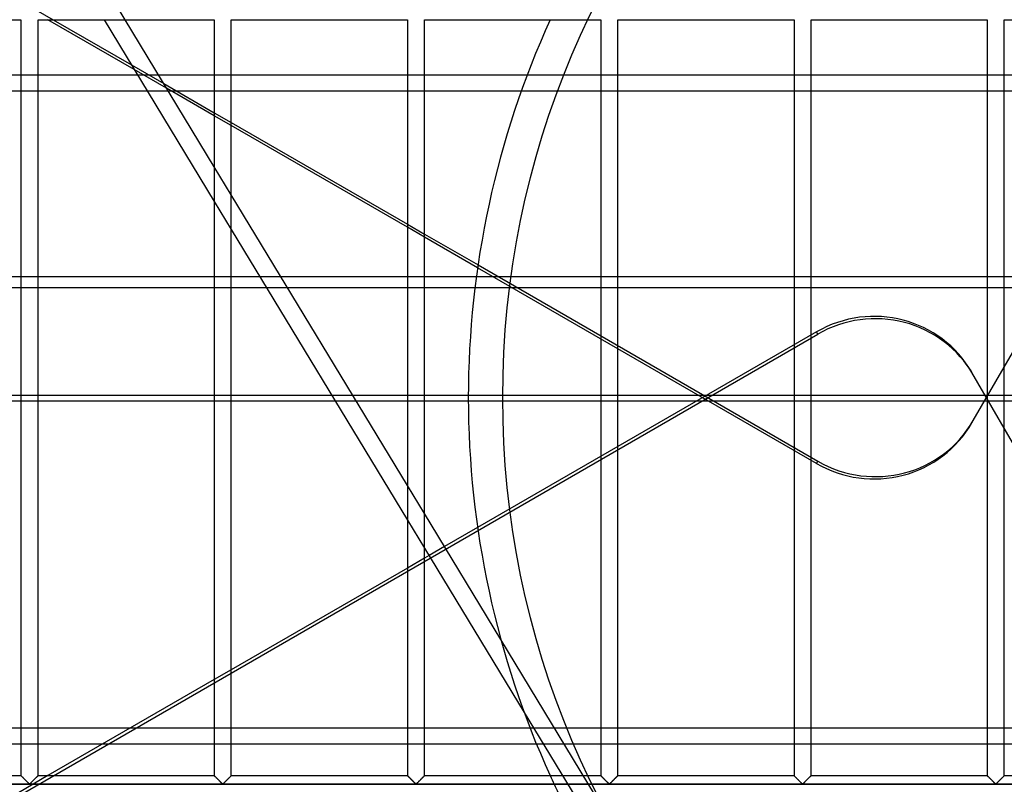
# Model space of a CAD drawing. Header units: millimetres. Extents: x -690 to 690, y -690 to 690.
# Tile 15 of 62: x -400 to -111, y -113 to 111. Entities that reach past the tile are written whole.
import ezdxf

# ---------------------------------------------------------------- set-up
doc = ezdxf.new("R2010")
doc.units = ezdxf.units.MM
doc.layers.add('MAIN-1', color=7, linetype='Continuous')
doc.layers.add('MAIN-2', color=7, linetype='Continuous')

msp = doc.modelspace()

# ---------------------------------------------------------------- linework, layer by layer
at = {"layer": 'MAIN-1'}
for p, q in [((-450.83, 110.83), (-399.17, 110.83)), ((-399.17, 110.83), (-399.17, -110.83)), ((-394.17, -110.83), (-394.17, 110.83)), ((-394.17, 110.83), (-342.5, 110.83)), ((-365.94, 96.21), (-391.28, 110.83)), ((-389.71, 110.83), (-366.78, 97.6)), ((-374.81, 110.83), (-342.5, 57.56)), ((-342.5, 67.68), (-368.67, 110.83)), ((-342.5, 110.83), (-342.5, -110.83)), ((-337.5, -110.83), (-337.5, 110.83)), ((-337.5, 110.83), (-285.83, 110.83)), ((-285.83, 110.83), (-285.83, -110.83)), ((-280.83, -110.83), (-280.83, 110.83)), ((-280.83, 110.83), (-229.17, 110.83)), ((-229.17, 110.83), (-229.17, -110.83)), ((-224.17, -110.83), (-224.17, 110.83)), ((-224.17, 110.83), (-172.5, 110.83)), ((-172.5, 110.83), (-172.5, -110.83)), ((-167.5, -110.83), (-167.5, 110.83)), ((-167.5, 110.83), (-115.83, 110.83)), ((-115.83, 110.83), (-115.83, -110.83)), ((-110.83, -110.83), (-110.83, 110.83)), ((-110.83, 110.83), (-59.17, 110.83)), ((-450.83, 94.64), (-399.17, 94.64)), ((-394.17, 94.64), (-364.99, 94.64)), ((-399.17, 89.88), (-450.83, 89.88)), ((-362.1, 89.88), (-394.17, 89.88)), ((-357.33, 92.14), (-342.5, 83.57)), ((-342.5, 82.67), (-356.49, 90.75)), ((-354.99, 89.88), (-355.96, 89.88)), ((-337.5, 80.69), (-285.83, 50.86)), ((-285.83, 49.96), (-337.5, 79.79)), ((-285.83, -25.75), (-337.5, 59.44)), ((-337.5, 49.32), (-285.83, -35.88)), ((-280.83, 47.97), (-265.16, 38.92)), ((-265.28, 38.09), (-280.83, 47.07)), ((-450.83, 32.27), (-399.17, 32.27)), ((-394.17, 32.27), (-342.5, 32.27)), ((-337.5, 32.27), (-327.16, 32.27)), ((-321.02, 32.27), (-285.83, 32.27)), ((-280.83, 32.27), (-266.05, 32.27)), ((-399.17, 0.62), (-450.83, 0.62)), ((-342.5, 0.62), (-394.17, 0.62)), ((-307.96, 0.62), (-337.5, 0.62)), ((-285.83, 0.62), (-301.82, 0.62)), ((-268, 0.62), (-280.83, 0.62)), ((-450.83, -0.93), (-399.17, -0.93)), ((-394.17, -0.93), (-342.5, -0.93)), ((-337.5, -0.93), (-307.03, -0.93)), ((-300.89, -0.93), (-285.83, -0.93)), ((-280.83, -0.93), (-268, -0.93)), ((-258.45, -70.9), (-280.83, -33.99)), ((-265.28, -38.09), (-274.96, -43.68)), ((-280.83, -44.12), (-251.59, -92.33)), ((-279.51, -46.3), (-280.83, -47.07)), ((-285.83, -49.96), (-337.5, -79.79)), ((-342.5, -82.67), (-391.28, -110.83)), ((-450.83, -96.79), (-399.17, -96.79)), ((-394.17, -96.79), (-366.96, -96.79)), ((-399.17, -101.55), (-450.83, -101.55)), ((-375.19, -101.55), (-394.17, -101.55)), ((-450.83, -110.83), (-399.17, -110.83)), ((-399.16, -110.84), (-399.17, -110.83)), ((-399.15, -110.85), (-399.16, -110.84)), ((-399.16, -110.84), (-399.16, -110.84)), ((-399.13, -110.87), (-399.15, -110.85)), ((-399.11, -110.89), (-399.13, -110.87)), ((-399.08, -110.91), (-399.11, -110.89)), ((-399.06, -110.94), (-399.08, -110.91)), ((-399.02, -110.98), (-399.06, -110.94)), ((-398.99, -111.01), (-399.02, -110.98)), ((-398.95, -111.05), (-398.99, -111.01)), ((-398.9, -111.1), (-398.95, -111.05)), ((-398.86, -111.14), (-398.9, -111.1)), ((-398.81, -111.19), (-398.86, -111.14)), ((-398.75, -111.25), (-398.81, -111.19)), ((-398.7, -111.3), (-398.75, -111.25)), ((-398.64, -111.36), (-398.7, -111.3)), ((-398.58, -111.42), (-398.64, -111.36)), ((-398.52, -111.48), (-398.58, -111.42)), ((-398.46, -111.54), (-398.52, -111.48)), ((-398.4, -111.6), (-398.46, -111.54)), ((-398.34, -111.66), (-398.4, -111.6)), ((-398.27, -111.73), (-398.34, -111.66)), ((-398.21, -111.79), (-398.27, -111.73)), ((-398.14, -111.86), (-398.21, -111.79)), ((-398.07, -111.92), (-398.14, -111.86)), ((-398.01, -111.99), (-398.07, -111.92)), ((-397.94, -112.06), (-398.01, -111.99)), ((-397.87, -112.13), (-397.94, -112.06)), ((-397.8, -112.2), (-397.87, -112.13)), ((-397.73, -112.27), (-397.8, -112.2)), ((-397.66, -112.34), (-397.73, -112.27)), ((-397.59, -112.4), (-397.66, -112.34)), ((-397.53, -112.47), (-397.59, -112.4)), ((-397.46, -112.54), (-397.53, -112.47)), ((-397.39, -112.6), (-397.46, -112.54)), ((-395.93, -112.59), (-396.04, -112.71)), ((-395.81, -112.48), (-395.93, -112.59)), ((-395.7, -112.36), (-395.81, -112.48)), ((-395.58, -112.24), (-395.7, -112.36)), ((-395.46, -112.12), (-395.58, -112.24)), ((-395.34, -112), (-395.46, -112.12)), ((-395.22, -111.88), (-395.34, -112)), ((-395.1, -111.77), (-395.22, -111.88)), ((-394.99, -111.65), (-395.1, -111.77)), ((-394.88, -111.55), (-394.99, -111.65)), ((-394.77, -111.44), (-394.88, -111.55)), ((-394.67, -111.34), (-394.77, -111.44)), ((-394.58, -111.24), (-394.67, -111.34)), ((-394.49, -111.15), (-394.58, -111.24)), ((-394.41, -111.07), (-394.49, -111.15)), ((-394.34, -111), (-394.41, -111.07)), ((-394.28, -110.94), (-394.34, -111)), ((-394.23, -110.89), (-394.28, -110.94)), ((-394.2, -110.86), (-394.23, -110.89)), ((-394.17, -110.84), (-394.2, -110.86)), ((-394.17, -110.83), (-394.17, -110.84)), ((-394.17, -110.83), (-342.5, -110.83)), ((-342.5, -110.84), (-342.5, -110.83)), ((-342.49, -110.84), (-342.5, -110.84)), ((-342.48, -110.85), (-342.49, -110.84)), ((-342.46, -110.87), (-342.48, -110.85)), ((-342.44, -110.89), (-342.46, -110.87)), ((-342.42, -110.91), (-342.44, -110.89)), ((-342.39, -110.94), (-342.42, -110.91)), ((-342.36, -110.98), (-342.39, -110.94)), ((-342.32, -111.01), (-342.36, -110.98)), ((-342.28, -111.05), (-342.32, -111.01)), ((-342.24, -111.1), (-342.28, -111.05)), ((-342.19, -111.14), (-342.24, -111.1)), ((-342.14, -111.19), (-342.19, -111.14)), ((-342.09, -111.25), (-342.14, -111.19)), ((-342.03, -111.3), (-342.09, -111.25)), ((-341.97, -111.36), (-342.03, -111.3)), ((-341.92, -111.42), (-341.97, -111.36)), ((-341.86, -111.48), (-341.92, -111.42)), ((-341.8, -111.54), (-341.86, -111.48)), ((-341.73, -111.6), (-341.8, -111.54)), ((-341.67, -111.66), (-341.73, -111.6)), ((-341.61, -111.73), (-341.67, -111.66)), ((-341.54, -111.79), (-341.61, -111.73)), ((-341.47, -111.86), (-341.54, -111.79)), ((-341.41, -111.92), (-341.47, -111.86)), ((-341.34, -111.99), (-341.41, -111.92)), ((-341.27, -112.06), (-341.34, -111.99)), ((-341.2, -112.13), (-341.27, -112.06)), ((-341.13, -112.2), (-341.2, -112.13)), ((-341.06, -112.27), (-341.13, -112.2)), ((-340.99, -112.34), (-341.06, -112.27)), ((-340.93, -112.4), (-340.99, -112.34)), ((-340.86, -112.47), (-340.93, -112.4)), ((-340.79, -112.54), (-340.86, -112.47)), ((-340.73, -112.6), (-340.79, -112.54)), ((-339.26, -112.59), (-339.38, -112.71)), ((-339.15, -112.48), (-339.26, -112.59)), ((-339.03, -112.36), (-339.15, -112.48)), ((-338.91, -112.24), (-339.03, -112.36)), ((-338.79, -112.12), (-338.91, -112.24)), ((-338.67, -112), (-338.79, -112.12)), ((-338.55, -111.88), (-338.67, -112)), ((-338.43, -111.77), (-338.55, -111.88)), ((-338.32, -111.65), (-338.43, -111.77)), ((-338.21, -111.55), (-338.32, -111.65)), ((-338.11, -111.44), (-338.21, -111.55)), ((-338.01, -111.34), (-338.11, -111.44)), ((-337.91, -111.24), (-338.01, -111.34)), ((-337.82, -111.15), (-337.91, -111.24)), ((-337.74, -111.07), (-337.82, -111.15)), ((-337.67, -111), (-337.74, -111.07)), ((-337.61, -110.94), (-337.67, -111)), ((-337.56, -110.89), (-337.61, -110.94)), ((-337.53, -110.86), (-337.56, -110.89)), ((-337.51, -110.84), (-337.53, -110.86)), ((-337.5, -110.83), (-337.51, -110.84)), ((-337.5, -110.83), (-285.83, -110.83)), ((-285.83, -110.84), (-285.83, -110.83)), ((-285.82, -110.84), (-285.83, -110.84)), ((-285.81, -110.85), (-285.82, -110.84)), ((-285.8, -110.87), (-285.81, -110.85)), ((-285.78, -110.89), (-285.8, -110.87)), ((-285.75, -110.91), (-285.78, -110.89)), ((-285.72, -110.94), (-285.75, -110.91)), ((-285.69, -110.98), (-285.72, -110.94)), ((-285.65, -111.01), (-285.69, -110.98)), ((-285.61, -111.05), (-285.65, -111.01)), ((-285.57, -111.1), (-285.61, -111.05)), ((-285.52, -111.14), (-285.57, -111.1)), ((-285.47, -111.19), (-285.52, -111.14)), ((-285.42, -111.25), (-285.47, -111.19)), ((-285.36, -111.3), (-285.42, -111.25)), ((-285.31, -111.36), (-285.36, -111.3)), ((-285.25, -111.42), (-285.31, -111.36)), ((-285.19, -111.48), (-285.25, -111.42)), ((-285.13, -111.54), (-285.19, -111.48)), ((-285.07, -111.6), (-285.13, -111.54)), ((-285, -111.66), (-285.07, -111.6)), ((-284.94, -111.73), (-285, -111.66)), ((-284.87, -111.79), (-284.94, -111.73)), ((-284.81, -111.86), (-284.87, -111.79)), ((-284.74, -111.92), (-284.81, -111.86)), ((-284.67, -111.99), (-284.74, -111.92)), ((-284.6, -112.06), (-284.67, -111.99)), ((-284.53, -112.13), (-284.6, -112.06)), ((-284.47, -112.2), (-284.53, -112.13)), ((-284.4, -112.27), (-284.47, -112.2)), ((-284.33, -112.34), (-284.4, -112.27)), ((-284.26, -112.4), (-284.33, -112.34)), ((-284.19, -112.47), (-284.26, -112.4)), ((-284.12, -112.54), (-284.19, -112.47)), ((-284.06, -112.6), (-284.12, -112.54)), ((-282.6, -112.59), (-282.71, -112.71)), ((-282.48, -112.48), (-282.6, -112.59)), ((-282.36, -112.36), (-282.48, -112.48)), ((-282.24, -112.24), (-282.36, -112.36)), ((-282.12, -112.12), (-282.24, -112.24)), ((-282, -112), (-282.12, -112.12)), ((-281.88, -111.88), (-282, -112)), ((-281.77, -111.77), (-281.88, -111.88)), ((-281.66, -111.65), (-281.77, -111.77)), ((-281.55, -111.55), (-281.66, -111.65)), ((-281.44, -111.44), (-281.55, -111.55)), ((-281.34, -111.34), (-281.44, -111.44)), ((-281.24, -111.24), (-281.34, -111.34)), ((-281.15, -111.15), (-281.24, -111.24)), ((-281.07, -111.07), (-281.15, -111.15)), ((-281, -111), (-281.07, -111.07)), ((-280.94, -110.94), (-281, -111)), ((-280.9, -110.89), (-280.94, -110.94)), ((-280.86, -110.86), (-280.9, -110.89)), ((-280.84, -110.84), (-280.86, -110.86)), ((-280.83, -110.83), (-280.84, -110.84)), ((-280.83, -110.83), (-229.17, -110.83)), ((-229.16, -110.84), (-229.17, -110.83)), ((-229.15, -110.85), (-229.16, -110.84)), ((-229.16, -110.84), (-229.16, -110.84)), ((-229.13, -110.87), (-229.15, -110.85)), ((-229.11, -110.89), (-229.13, -110.87)), ((-229.08, -110.91), (-229.11, -110.89)), ((-229.06, -110.94), (-229.08, -110.91)), ((-229.02, -110.98), (-229.06, -110.94)), ((-228.99, -111.01), (-229.02, -110.98)), ((-228.95, -111.05), (-228.99, -111.01)), ((-228.9, -111.1), (-228.95, -111.05)), ((-228.86, -111.14), (-228.9, -111.1)), ((-228.81, -111.19), (-228.86, -111.14)), ((-228.75, -111.25), (-228.81, -111.19)), ((-228.7, -111.3), (-228.75, -111.25)), ((-228.64, -111.36), (-228.7, -111.3)), ((-228.58, -111.42), (-228.64, -111.36)), ((-228.52, -111.48), (-228.58, -111.42)), ((-228.46, -111.54), (-228.52, -111.48)), ((-228.4, -111.6), (-228.46, -111.54)), ((-228.34, -111.66), (-228.4, -111.6)), ((-228.27, -111.73), (-228.34, -111.66)), ((-228.21, -111.79), (-228.27, -111.73)), ((-228.14, -111.86), (-228.21, -111.79)), ((-228.07, -111.92), (-228.14, -111.86)), ((-228.01, -111.99), (-228.07, -111.92)), ((-227.94, -112.06), (-228.01, -111.99)), ((-227.87, -112.13), (-227.94, -112.06)), ((-227.8, -112.2), (-227.87, -112.13)), ((-227.73, -112.27), (-227.8, -112.2)), ((-227.66, -112.34), (-227.73, -112.27)), ((-227.59, -112.4), (-227.66, -112.34)), ((-227.53, -112.47), (-227.59, -112.4)), ((-227.46, -112.54), (-227.53, -112.47)), ((-227.39, -112.6), (-227.46, -112.54)), ((-225.93, -112.59), (-226.04, -112.71)), ((-225.81, -112.48), (-225.93, -112.59)), ((-225.7, -112.36), (-225.81, -112.48)), ((-225.58, -112.24), (-225.7, -112.36)), ((-225.46, -112.12), (-225.58, -112.24)), ((-225.34, -112), (-225.46, -112.12)), ((-225.22, -111.88), (-225.34, -112)), ((-225.1, -111.77), (-225.22, -111.88)), ((-224.99, -111.65), (-225.1, -111.77)), ((-224.88, -111.55), (-224.99, -111.65)), ((-224.77, -111.44), (-224.88, -111.55)), ((-224.67, -111.34), (-224.77, -111.44)), ((-224.58, -111.24), (-224.67, -111.34)), ((-224.49, -111.15), (-224.58, -111.24)), ((-224.41, -111.07), (-224.49, -111.15)), ((-224.34, -111), (-224.41, -111.07)), ((-224.28, -110.94), (-224.34, -111)), ((-224.23, -110.89), (-224.28, -110.94)), ((-224.2, -110.86), (-224.23, -110.89)), ((-224.17, -110.84), (-224.2, -110.86)), ((-224.17, -110.83), (-224.17, -110.84)), ((-224.17, -110.83), (-172.5, -110.83)), ((-172.5, -110.84), (-172.5, -110.83)), ((-172.49, -110.84), (-172.5, -110.84)), ((-172.48, -110.85), (-172.49, -110.84)), ((-172.46, -110.87), (-172.48, -110.85)), ((-172.44, -110.89), (-172.46, -110.87)), ((-172.42, -110.91), (-172.44, -110.89)), ((-172.39, -110.94), (-172.42, -110.91)), ((-172.36, -110.98), (-172.39, -110.94)), ((-172.32, -111.01), (-172.36, -110.98)), ((-172.28, -111.05), (-172.32, -111.01)), ((-172.24, -111.1), (-172.28, -111.05)), ((-172.19, -111.14), (-172.24, -111.1)), ((-172.14, -111.19), (-172.19, -111.14)), ((-172.09, -111.25), (-172.14, -111.19)), ((-172.03, -111.3), (-172.09, -111.25)), ((-171.97, -111.36), (-172.03, -111.3)), ((-171.92, -111.42), (-171.97, -111.36)), ((-171.86, -111.48), (-171.92, -111.42)), ((-171.8, -111.54), (-171.86, -111.48)), ((-171.73, -111.6), (-171.8, -111.54)), ((-171.67, -111.66), (-171.73, -111.6)), ((-171.61, -111.73), (-171.67, -111.66)), ((-171.54, -111.79), (-171.61, -111.73)), ((-171.47, -111.86), (-171.54, -111.79)), ((-171.41, -111.92), (-171.47, -111.86)), ((-171.34, -111.99), (-171.41, -111.92)), ((-171.27, -112.06), (-171.34, -111.99)), ((-171.2, -112.13), (-171.27, -112.06)), ((-171.13, -112.2), (-171.2, -112.13)), ((-171.06, -112.27), (-171.13, -112.2)), ((-170.99, -112.34), (-171.06, -112.27)), ((-170.93, -112.4), (-170.99, -112.34)), ((-170.86, -112.47), (-170.93, -112.4)), ((-170.79, -112.54), (-170.86, -112.47)), ((-170.73, -112.6), (-170.79, -112.54)), ((-169.26, -112.59), (-169.38, -112.71)), ((-169.15, -112.48), (-169.26, -112.59)), ((-169.03, -112.36), (-169.15, -112.48)), ((-168.91, -112.24), (-169.03, -112.36)), ((-168.79, -112.12), (-168.91, -112.24)), ((-168.67, -112), (-168.79, -112.12)), ((-168.55, -111.88), (-168.67, -112)), ((-168.43, -111.77), (-168.55, -111.88)), ((-168.32, -111.65), (-168.43, -111.77)), ((-168.21, -111.55), (-168.32, -111.65)), ((-168.11, -111.44), (-168.21, -111.55)), ((-168.01, -111.34), (-168.11, -111.44)), ((-167.91, -111.24), (-168.01, -111.34)), ((-167.82, -111.15), (-167.91, -111.24)), ((-167.74, -111.07), (-167.82, -111.15)), ((-167.67, -111), (-167.74, -111.07)), ((-167.61, -110.94), (-167.67, -111)), ((-167.56, -110.89), (-167.61, -110.94)), ((-167.53, -110.86), (-167.56, -110.89)), ((-167.51, -110.84), (-167.53, -110.86)), ((-167.5, -110.83), (-167.51, -110.84)), ((-167.5, -110.83), (-115.83, -110.83)), ((-115.83, -110.84), (-115.83, -110.83)), ((-115.82, -110.84), (-115.83, -110.84)), ((-115.81, -110.85), (-115.82, -110.84)), ((-115.8, -110.87), (-115.81, -110.85)), ((-115.78, -110.89), (-115.8, -110.87)), ((-115.75, -110.91), (-115.78, -110.89)), ((-115.72, -110.94), (-115.75, -110.91)), ((-115.69, -110.98), (-115.72, -110.94)), ((-115.65, -111.01), (-115.69, -110.98)), ((-115.61, -111.05), (-115.65, -111.01)), ((-115.57, -111.1), (-115.61, -111.05)), ((-115.52, -111.14), (-115.57, -111.1)), ((-115.47, -111.19), (-115.52, -111.14)), ((-115.42, -111.25), (-115.47, -111.19)), ((-115.36, -111.3), (-115.42, -111.25)), ((-115.31, -111.36), (-115.36, -111.3)), ((-115.25, -111.42), (-115.31, -111.36)), ((-115.19, -111.48), (-115.25, -111.42)), ((-115.13, -111.54), (-115.19, -111.48)), ((-115.07, -111.6), (-115.13, -111.54)), ((-115, -111.66), (-115.07, -111.6)), ((-114.94, -111.73), (-115, -111.66)), ((-114.87, -111.79), (-114.94, -111.73)), ((-114.81, -111.86), (-114.87, -111.79)), ((-114.74, -111.92), (-114.81, -111.86)), ((-114.67, -111.99), (-114.74, -111.92)), ((-114.6, -112.06), (-114.67, -111.99)), ((-114.53, -112.13), (-114.6, -112.06)), ((-114.47, -112.2), (-114.53, -112.13)), ((-114.4, -112.27), (-114.47, -112.2)), ((-114.33, -112.34), (-114.4, -112.27)), ((-114.26, -112.4), (-114.33, -112.34)), ((-114.19, -112.47), (-114.26, -112.4)), ((-114.12, -112.54), (-114.19, -112.47)), ((-114.06, -112.6), (-114.12, -112.54)), ((-112.6, -112.59), (-112.71, -112.71)), ((-112.48, -112.48), (-112.6, -112.59)), ((-112.36, -112.36), (-112.48, -112.48)), ((-112.24, -112.24), (-112.36, -112.36)), ((-112.12, -112.12), (-112.24, -112.24)), ((-112, -112), (-112.12, -112.12)), ((-111.88, -111.88), (-112, -112)), ((-111.77, -111.77), (-111.88, -111.88)), ((-111.66, -111.65), (-111.77, -111.77)), ((-111.55, -111.55), (-111.66, -111.65)), ((-111.44, -111.44), (-111.55, -111.55)), ((-111.34, -111.34), (-111.44, -111.44)), ((-111.24, -111.24), (-111.34, -111.34)), ((-111.15, -111.15), (-111.24, -111.24)), ((-111.07, -111.07), (-111.15, -111.15)), ((-111, -111), (-111.07, -111.07)), ((-110.94, -110.94), (-111, -111)), ((-110.9, -110.89), (-110.94, -110.94)), ((-110.86, -110.86), (-110.9, -110.89)), ((-110.84, -110.84), (-110.86, -110.86)), ((-110.83, -110.83), (-110.84, -110.84)), ((-110.83, -110.83), (-59.17, -110.83)), ((680, -113.33), (-680, -113.33)), ((-397.33, -112.67), (-397.39, -112.6)), ((-397.26, -112.74), (-397.33, -112.67)), ((-397.2, -112.8), (-397.26, -112.74)), ((-397.13, -112.86), (-397.2, -112.8)), ((-397.07, -112.92), (-397.13, -112.86)), ((-397.01, -112.98), (-397.07, -112.92)), ((-396.96, -113.03), (-397.01, -112.98)), ((-396.9, -113.09), (-396.96, -113.03)), ((-396.85, -113.14), (-396.9, -113.09)), ((-396.79, -113.19), (-396.85, -113.14)), ((-396.74, -113.23), (-396.79, -113.19)), ((-396.67, -113.26), (-396.74, -113.23)), ((-396.55, -113.2), (-396.67, -113.26)), ((-396.46, -113.11), (-396.55, -113.2)), ((-396.36, -113.02), (-396.46, -113.11)), ((-396.26, -112.92), (-396.36, -113.02)), ((-396.16, -112.82), (-396.26, -112.92)), ((-396.04, -112.71), (-396.16, -112.82)), ((-340.66, -112.67), (-340.73, -112.6)), ((-340.59, -112.74), (-340.66, -112.67)), ((-340.53, -112.8), (-340.59, -112.74)), ((-340.47, -112.86), (-340.53, -112.8)), ((-340.41, -112.92), (-340.47, -112.86)), ((-340.35, -112.98), (-340.41, -112.92)), ((-340.29, -113.03), (-340.35, -112.98)), ((-340.23, -113.09), (-340.29, -113.03)), ((-340.18, -113.14), (-340.23, -113.09)), ((-340.13, -113.19), (-340.18, -113.14)), ((-340.07, -113.23), (-340.13, -113.19)), ((-340, -113.26), (-340.07, -113.23)), ((-339.89, -113.2), (-340, -113.26)), ((-339.79, -113.11), (-339.89, -113.2)), ((-339.7, -113.02), (-339.79, -113.11)), ((-339.6, -112.92), (-339.7, -113.02)), ((-339.49, -112.82), (-339.6, -112.92)), ((-339.38, -112.71), (-339.49, -112.82)), ((-283.99, -112.67), (-284.06, -112.6)), ((-283.93, -112.74), (-283.99, -112.67)), ((-283.86, -112.8), (-283.93, -112.74)), ((-283.8, -112.86), (-283.86, -112.8)), ((-283.74, -112.92), (-283.8, -112.86)), ((-283.68, -112.98), (-283.74, -112.92)), ((-283.62, -113.03), (-283.68, -112.98)), ((-283.57, -113.09), (-283.62, -113.03)), ((-283.51, -113.14), (-283.57, -113.09)), ((-283.46, -113.19), (-283.51, -113.14)), ((-283.41, -113.23), (-283.46, -113.19)), ((-283.33, -113.26), (-283.41, -113.23)), ((-283.22, -113.2), (-283.33, -113.26)), ((-283.13, -113.11), (-283.22, -113.2)), ((-283.03, -113.02), (-283.13, -113.11)), ((-282.93, -112.92), (-283.03, -113.02)), ((-282.82, -112.82), (-282.93, -112.92)), ((-282.71, -112.71), (-282.82, -112.82)), ((-227.33, -112.67), (-227.39, -112.6)), ((-227.26, -112.74), (-227.33, -112.67)), ((-227.2, -112.8), (-227.26, -112.74)), ((-227.13, -112.86), (-227.2, -112.8)), ((-227.07, -112.92), (-227.13, -112.86)), ((-227.01, -112.98), (-227.07, -112.92)), ((-226.96, -113.03), (-227.01, -112.98)), ((-226.9, -113.09), (-226.96, -113.03)), ((-226.85, -113.14), (-226.9, -113.09)), ((-226.79, -113.19), (-226.85, -113.14)), ((-226.74, -113.23), (-226.79, -113.19)), ((-226.67, -113.26), (-226.74, -113.23)), ((-226.55, -113.2), (-226.67, -113.26)), ((-226.46, -113.11), (-226.55, -113.2)), ((-226.36, -113.02), (-226.46, -113.11)), ((-226.26, -112.92), (-226.36, -113.02)), ((-226.16, -112.82), (-226.26, -112.92)), ((-226.04, -112.71), (-226.16, -112.82)), ((-170.66, -112.67), (-170.73, -112.6)), ((-170.59, -112.74), (-170.66, -112.67)), ((-170.53, -112.8), (-170.59, -112.74)), ((-170.47, -112.86), (-170.53, -112.8)), ((-170.41, -112.92), (-170.47, -112.86)), ((-170.35, -112.98), (-170.41, -112.92)), ((-170.29, -113.03), (-170.35, -112.98)), ((-170.23, -113.09), (-170.29, -113.03)), ((-170.18, -113.14), (-170.23, -113.09)), ((-170.13, -113.19), (-170.18, -113.14)), ((-170.07, -113.23), (-170.13, -113.19)), ((-170, -113.26), (-170.07, -113.23)), ((-169.89, -113.2), (-170, -113.26)), ((-169.79, -113.11), (-169.89, -113.2)), ((-169.7, -113.02), (-169.79, -113.11)), ((-169.6, -112.92), (-169.7, -113.02)), ((-169.49, -112.82), (-169.6, -112.92)), ((-169.38, -112.71), (-169.49, -112.82)), ((-113.99, -112.67), (-114.06, -112.6)), ((-113.93, -112.74), (-113.99, -112.67)), ((-113.86, -112.8), (-113.93, -112.74)), ((-113.8, -112.86), (-113.86, -112.8)), ((-113.74, -112.92), (-113.8, -112.86)), ((-113.68, -112.98), (-113.74, -112.92)), ((-113.62, -113.03), (-113.68, -112.98)), ((-113.57, -113.09), (-113.62, -113.03)), ((-113.51, -113.14), (-113.57, -113.09)), ((-113.46, -113.19), (-113.51, -113.14)), ((-113.41, -113.23), (-113.46, -113.19)), ((-113.33, -113.26), (-113.41, -113.23)), ((-113.22, -113.2), (-113.33, -113.26)), ((-113.13, -113.11), (-113.22, -113.2)), ((-113.03, -113.02), (-113.13, -113.11)), ((-112.93, -112.92), (-113.03, -113.02)), ((-112.82, -112.82), (-112.93, -112.92)), ((-112.71, -112.71), (-112.82, -112.82))]:
    msp.add_line(p, q, dxfattribs=at)
for start, end in [(155.5715, 180), (180, 204.4285)]:
    msp.add_arc((0, 0), 268, start, end, dxfattribs=at)
at = {"layer": 'MAIN-2'}
for p, q in [((-399.17, 116.29), (-389.71, 110.83)), ((-368.67, 110.83), (-371.7, 115.83)), ((-366.78, 97.6), (-357.33, 92.14)), ((-356.49, 90.75), (-365.94, 96.21)), ((-399.17, 94.64), (-394.17, 94.64)), ((-364.99, 94.64), (363.22, 94.64)), ((-394.17, 89.88), (-399.17, 89.88)), ((-355.96, 89.88), (-362.1, 89.88)), ((354.99, 89.88), (-354.99, 89.88)), ((-342.5, 83.57), (-337.5, 80.69)), ((-337.5, 79.79), (-342.5, 82.67)), ((-337.5, 59.44), (-342.5, 67.68)), ((-342.5, 57.56), (-337.5, 49.32)), ((-285.83, 50.86), (-280.83, 47.97)), ((-280.83, 47.07), (-285.83, 49.96)), ((-165.88, -19.3), (-265.28, 38.09)), ((-265.16, 38.92), (-165.49, -18.62)), ((-119.94, -6.72), (-93.35, 39.33)), ((667.5, 35.48), (-667.5, 35.48)), ((-399.17, 32.27), (-394.17, 32.27)), ((-342.5, 32.27), (-337.5, 32.27)), ((-327.16, 32.27), (-321.02, 32.27)), ((-285.83, 32.27), (-280.83, 32.27)), ((-266.05, 32.27), (266.05, 32.27)), ((-618.73, -243.06), (-165.49, 18.62)), ((-165.88, 19.3), (-265.28, -38.09)), ((-165.49, 18.62), (-165.88, 19.3)), ((-93.74, -38.66), (-120.33, 7.39)), ((-394.17, 0.62), (-399.17, 0.62)), ((-337.5, 0.62), (-342.5, 0.62)), ((-301.82, 0.62), (-307.96, 0.62)), ((-280.83, 0.62), (-285.83, 0.62)), ((268, 0.62), (-268, 0.62)), ((-399.17, -0.93), (-394.17, -0.93)), ((-342.5, -0.93), (-337.5, -0.93)), ((-307.03, -0.93), (-300.89, -0.93)), ((-285.83, -0.93), (-280.83, -0.93)), ((-268, 0), (-268, 0)), ((-268, 0), (-268, 0)), ((-268, -0.93), (268, -0.93)), ((-258, 0), (-258, 0)), ((-120.33, -7.39), (-119.94, -6.72)), ((-165.88, -19.3), (-165.49, -18.62)), ((-280.83, -33.99), (-285.83, -25.75)), ((-285.83, -35.88), (-280.83, -44.12)), ((-274.96, -43.68), (-279.51, -46.3)), ((-280.83, -47.07), (-285.83, -49.96)), ((-258.45, -70.9), (-258.45, -70.9)), ((-226.27, -123.95), (-258.45, -70.9)), ((-337.5, -79.79), (-342.5, -82.67)), ((-251.59, -92.33), (-251.59, -92.33)), ((-251.59, -92.33), (-224.87, -136.39)), ((-399.17, -96.79), (-394.17, -96.79)), ((-366.96, -96.79), (366.96, -96.79)), ((-394.17, -101.55), (-399.17, -101.55)), ((375.19, -101.55), (-375.19, -101.55)), ((-391.28, -110.83), (-399.94, -115.83)), ((-399.17, -110.83), (-399.16, -110.84)), ((-399.16, -110.84), (-399.15, -110.85)), ((-399.15, -110.85), (-399.13, -110.87)), ((-399.13, -110.87), (-399.09, -110.9)), ((-399.09, -110.9), (-399.06, -110.94)), ((-399.06, -110.94), (-399.01, -110.99)), ((-399.01, -110.99), (-398.95, -111.05)), ((-398.95, -111.05), (-398.89, -111.11)), ((-398.89, -111.11), (-398.82, -111.17)), ((-398.82, -111.17), (-398.75, -111.25)), ((-398.75, -111.25), (-398.67, -111.32)), ((-398.67, -111.32), (-398.59, -111.41)), ((-398.59, -111.41), (-398.51, -111.49)), ((-398.51, -111.49), (-398.42, -111.58)), ((-398.42, -111.58), (-398.33, -111.66)), ((-398.33, -111.66), (-398.24, -111.75)), ((-398.24, -111.75), (-398.15, -111.85)), ((-398.15, -111.85), (-398.06, -111.94)), ((-398.06, -111.94), (-397.96, -112.04)), ((-397.96, -112.04), (-397.86, -112.13)), ((-397.86, -112.13), (-397.77, -112.23)), ((-397.77, -112.23), (-397.67, -112.33)), ((-397.67, -112.33), (-397.57, -112.42)), ((-397.57, -112.42), (-397.48, -112.52)), ((-397.48, -112.52), (-397.39, -112.61)), ((-395.95, -112.61), (-395.85, -112.52)), ((-395.85, -112.52), (-395.76, -112.42)), ((-395.76, -112.42), (-395.66, -112.33)), ((-395.66, -112.33), (-395.57, -112.23)), ((-395.57, -112.23), (-395.47, -112.13)), ((-395.47, -112.13), (-395.37, -112.04)), ((-395.37, -112.04), (-395.28, -111.94)), ((-395.28, -111.94), (-395.18, -111.85)), ((-395.18, -111.85), (-395.09, -111.75)), ((-395.09, -111.75), (-395, -111.66)), ((-395, -111.66), (-394.91, -111.58)), ((-394.91, -111.58), (-394.82, -111.49)), ((-394.82, -111.49), (-394.74, -111.41)), ((-394.74, -111.41), (-394.66, -111.32)), ((-394.66, -111.32), (-394.58, -111.25)), ((-394.58, -111.25), (-394.51, -111.17)), ((-394.51, -111.17), (-394.44, -111.11)), ((-394.44, -111.11), (-394.38, -111.05)), ((-394.38, -111.05), (-394.33, -110.99)), ((-394.33, -110.99), (-394.28, -110.94)), ((-394.28, -110.94), (-394.24, -110.9)), ((-394.24, -110.9), (-394.21, -110.87)), ((-394.21, -110.87), (-394.19, -110.85)), ((-394.19, -110.85), (-394.17, -110.84)), ((-394.17, -110.84), (-394.17, -110.83)), ((-342.5, -110.83), (-342.49, -110.84)), ((-342.49, -110.84), (-342.48, -110.85)), ((-342.48, -110.85), (-342.46, -110.87)), ((-342.46, -110.87), (-342.43, -110.9)), ((-342.43, -110.9), (-342.39, -110.94)), ((-342.39, -110.94), (-342.34, -110.99)), ((-342.34, -110.99), (-342.29, -111.05)), ((-342.29, -111.05), (-342.23, -111.11)), ((-342.23, -111.11), (-342.16, -111.17)), ((-342.16, -111.17), (-342.08, -111.25)), ((-342.08, -111.25), (-342.01, -111.32)), ((-342.01, -111.32), (-341.93, -111.41)), ((-341.93, -111.41), (-341.84, -111.49)), ((-341.84, -111.49), (-341.76, -111.58)), ((-341.76, -111.58), (-341.67, -111.66)), ((-341.67, -111.66), (-341.58, -111.75)), ((-341.58, -111.75), (-341.48, -111.85)), ((-341.48, -111.85), (-341.39, -111.94)), ((-341.39, -111.94), (-341.29, -112.04)), ((-341.29, -112.04), (-341.2, -112.13)), ((-341.2, -112.13), (-341.1, -112.23)), ((-341.1, -112.23), (-341, -112.33)), ((-341, -112.33), (-340.91, -112.42)), ((-340.91, -112.42), (-340.81, -112.52)), ((-340.81, -112.52), (-340.72, -112.61)), ((-339.28, -112.61), (-339.19, -112.52)), ((-339.19, -112.52), (-339.09, -112.42)), ((-339.09, -112.42), (-339, -112.33)), ((-339, -112.33), (-338.9, -112.23)), ((-338.9, -112.23), (-338.8, -112.13)), ((-338.8, -112.13), (-338.71, -112.04)), ((-338.71, -112.04), (-338.61, -111.94)), ((-338.61, -111.94), (-338.52, -111.85)), ((-338.52, -111.85), (-338.42, -111.75)), ((-338.42, -111.75), (-338.33, -111.66)), ((-338.33, -111.66), (-338.24, -111.58)), ((-338.24, -111.58), (-338.16, -111.49)), ((-338.16, -111.49), (-338.07, -111.41)), ((-338.07, -111.41), (-337.99, -111.32)), ((-337.99, -111.32), (-337.92, -111.25)), ((-337.92, -111.25), (-337.84, -111.17)), ((-337.84, -111.17), (-337.77, -111.11)), ((-337.77, -111.11), (-337.71, -111.05)), ((-337.71, -111.05), (-337.66, -110.99)), ((-337.66, -110.99), (-337.61, -110.94)), ((-337.61, -110.94), (-337.57, -110.9)), ((-337.57, -110.9), (-337.54, -110.87)), ((-337.54, -110.87), (-337.52, -110.85)), ((-337.52, -110.85), (-337.51, -110.84)), ((-337.51, -110.84), (-337.5, -110.83)), ((-285.83, -110.83), (-285.83, -110.84)), ((-285.83, -110.84), (-285.81, -110.85)), ((-285.81, -110.85), (-285.79, -110.87)), ((-285.79, -110.87), (-285.76, -110.9)), ((-285.76, -110.9), (-285.72, -110.94)), ((-285.72, -110.94), (-285.67, -110.99)), ((-285.67, -110.99), (-285.62, -111.05)), ((-285.62, -111.05), (-285.56, -111.11)), ((-285.56, -111.11), (-285.49, -111.17)), ((-285.49, -111.17), (-285.42, -111.25)), ((-285.42, -111.25), (-285.34, -111.32)), ((-285.34, -111.32), (-285.26, -111.41)), ((-285.26, -111.41), (-285.18, -111.49)), ((-285.18, -111.49), (-285.09, -111.58)), ((-285.09, -111.58), (-285, -111.66)), ((-285, -111.66), (-284.91, -111.75)), ((-284.91, -111.75), (-284.82, -111.85)), ((-284.82, -111.85), (-284.72, -111.94)), ((-284.72, -111.94), (-284.63, -112.04)), ((-284.63, -112.04), (-284.53, -112.13)), ((-284.53, -112.13), (-284.43, -112.23)), ((-284.43, -112.23), (-284.34, -112.33)), ((-284.34, -112.33), (-284.24, -112.42)), ((-284.24, -112.42), (-284.15, -112.52)), ((-284.15, -112.52), (-284.05, -112.61)), ((-282.61, -112.61), (-282.52, -112.52)), ((-282.52, -112.52), (-282.43, -112.42)), ((-282.43, -112.42), (-282.33, -112.33)), ((-282.33, -112.33), (-282.23, -112.23)), ((-282.23, -112.23), (-282.14, -112.13)), ((-282.14, -112.13), (-282.04, -112.04)), ((-282.04, -112.04), (-281.94, -111.94)), ((-281.94, -111.94), (-281.85, -111.85)), ((-281.85, -111.85), (-281.76, -111.75)), ((-281.76, -111.75), (-281.67, -111.66)), ((-281.67, -111.66), (-281.58, -111.58)), ((-281.58, -111.58), (-281.49, -111.49)), ((-281.49, -111.49), (-281.41, -111.41)), ((-281.41, -111.41), (-281.33, -111.32)), ((-281.33, -111.32), (-281.25, -111.25)), ((-281.25, -111.25), (-281.18, -111.17)), ((-281.18, -111.17), (-281.11, -111.11)), ((-281.11, -111.11), (-281.05, -111.05)), ((-281.05, -111.05), (-280.99, -110.99)), ((-280.99, -110.99), (-280.94, -110.94)), ((-280.94, -110.94), (-280.91, -110.9)), ((-280.91, -110.9), (-280.87, -110.87)), ((-280.87, -110.87), (-280.85, -110.85)), ((-280.85, -110.85), (-280.84, -110.84)), ((-280.84, -110.84), (-280.83, -110.83)), ((-229.17, -110.83), (-229.16, -110.84)), ((-229.16, -110.84), (-229.15, -110.85)), ((-229.15, -110.85), (-229.13, -110.87)), ((-229.13, -110.87), (-229.09, -110.9)), ((-229.09, -110.9), (-229.06, -110.94)), ((-229.06, -110.94), (-229.01, -110.99)), ((-229.01, -110.99), (-228.95, -111.05)), ((-228.95, -111.05), (-228.89, -111.11)), ((-228.89, -111.11), (-228.82, -111.17)), ((-228.82, -111.17), (-228.75, -111.25)), ((-228.75, -111.25), (-228.67, -111.32)), ((-228.67, -111.32), (-228.59, -111.41)), ((-228.59, -111.41), (-228.51, -111.49)), ((-228.51, -111.49), (-228.42, -111.58)), ((-228.42, -111.58), (-228.33, -111.66)), ((-228.33, -111.66), (-228.24, -111.75)), ((-228.24, -111.75), (-228.15, -111.85)), ((-228.15, -111.85), (-228.06, -111.94)), ((-228.06, -111.94), (-227.96, -112.04)), ((-227.96, -112.04), (-227.86, -112.13)), ((-227.86, -112.13), (-227.77, -112.23)), ((-227.77, -112.23), (-227.67, -112.33)), ((-227.67, -112.33), (-227.57, -112.42)), ((-227.57, -112.42), (-227.48, -112.52)), ((-227.48, -112.52), (-227.39, -112.61)), ((-225.95, -112.61), (-225.85, -112.52)), ((-225.85, -112.52), (-225.76, -112.42)), ((-225.76, -112.42), (-225.66, -112.33)), ((-225.66, -112.33), (-225.57, -112.23)), ((-225.57, -112.23), (-225.47, -112.13)), ((-225.47, -112.13), (-225.37, -112.04)), ((-225.37, -112.04), (-225.28, -111.94)), ((-225.28, -111.94), (-225.18, -111.85)), ((-225.18, -111.85), (-225.09, -111.75)), ((-225.09, -111.75), (-225, -111.66)), ((-225, -111.66), (-224.91, -111.58)), ((-224.91, -111.58), (-224.82, -111.49)), ((-224.82, -111.49), (-224.74, -111.41)), ((-224.74, -111.41), (-224.66, -111.32)), ((-224.66, -111.32), (-224.58, -111.25)), ((-224.58, -111.25), (-224.51, -111.17)), ((-224.51, -111.17), (-224.44, -111.11)), ((-224.44, -111.11), (-224.38, -111.05)), ((-224.38, -111.05), (-224.33, -110.99)), ((-224.33, -110.99), (-224.28, -110.94)), ((-224.28, -110.94), (-224.24, -110.9)), ((-224.24, -110.9), (-224.21, -110.87)), ((-224.21, -110.87), (-224.19, -110.85)), ((-224.19, -110.85), (-224.17, -110.84)), ((-224.17, -110.84), (-224.17, -110.83)), ((-172.5, -110.83), (-172.49, -110.84)), ((-172.49, -110.84), (-172.48, -110.85)), ((-172.48, -110.85), (-172.46, -110.87)), ((-172.46, -110.87), (-172.43, -110.9)), ((-172.43, -110.9), (-172.39, -110.94)), ((-172.39, -110.94), (-172.34, -110.99)), ((-172.34, -110.99), (-172.29, -111.05)), ((-172.29, -111.05), (-172.23, -111.11)), ((-172.23, -111.11), (-172.16, -111.17)), ((-172.16, -111.17), (-172.08, -111.25)), ((-172.08, -111.25), (-172.01, -111.32)), ((-172.01, -111.32), (-171.93, -111.41)), ((-171.93, -111.41), (-171.84, -111.49)), ((-171.84, -111.49), (-171.76, -111.58)), ((-171.76, -111.58), (-171.67, -111.66)), ((-171.67, -111.66), (-171.58, -111.75)), ((-171.58, -111.75), (-171.48, -111.85)), ((-171.48, -111.85), (-171.39, -111.94)), ((-171.39, -111.94), (-171.29, -112.04)), ((-171.29, -112.04), (-171.2, -112.13)), ((-171.2, -112.13), (-171.1, -112.23)), ((-171.1, -112.23), (-171, -112.33)), ((-171, -112.33), (-170.91, -112.42)), ((-170.91, -112.42), (-170.81, -112.52)), ((-170.81, -112.52), (-170.72, -112.61)), ((-169.28, -112.61), (-169.19, -112.52)), ((-169.19, -112.52), (-169.09, -112.42)), ((-169.09, -112.42), (-169, -112.33)), ((-169, -112.33), (-168.9, -112.23)), ((-168.9, -112.23), (-168.8, -112.13)), ((-168.8, -112.13), (-168.71, -112.04)), ((-168.71, -112.04), (-168.61, -111.94)), ((-168.61, -111.94), (-168.52, -111.85)), ((-168.52, -111.85), (-168.42, -111.75)), ((-168.42, -111.75), (-168.33, -111.66)), ((-168.33, -111.66), (-168.24, -111.58)), ((-168.24, -111.58), (-168.16, -111.49)), ((-168.16, -111.49), (-168.07, -111.41)), ((-168.07, -111.41), (-167.99, -111.32)), ((-167.99, -111.32), (-167.92, -111.25)), ((-167.92, -111.25), (-167.84, -111.17)), ((-167.84, -111.17), (-167.77, -111.11)), ((-167.77, -111.11), (-167.71, -111.05)), ((-167.71, -111.05), (-167.66, -110.99)), ((-167.66, -110.99), (-167.61, -110.94)), ((-167.61, -110.94), (-167.57, -110.9)), ((-167.57, -110.9), (-167.54, -110.87)), ((-167.54, -110.87), (-167.52, -110.85)), ((-167.52, -110.85), (-167.51, -110.84)), ((-167.51, -110.84), (-167.5, -110.83)), ((-115.83, -110.83), (-115.83, -110.84)), ((-115.83, -110.84), (-115.81, -110.85)), ((-115.81, -110.85), (-115.79, -110.87)), ((-115.79, -110.87), (-115.76, -110.9)), ((-115.76, -110.9), (-115.72, -110.94)), ((-115.72, -110.94), (-115.67, -110.99)), ((-115.67, -110.99), (-115.62, -111.05)), ((-115.62, -111.05), (-115.56, -111.11)), ((-115.56, -111.11), (-115.49, -111.17)), ((-115.49, -111.17), (-115.42, -111.25)), ((-115.42, -111.25), (-115.34, -111.32)), ((-115.34, -111.32), (-115.26, -111.41)), ((-115.26, -111.41), (-115.18, -111.49)), ((-115.18, -111.49), (-115.09, -111.58)), ((-115.09, -111.58), (-115, -111.66)), ((-115, -111.66), (-114.91, -111.75)), ((-114.91, -111.75), (-114.82, -111.85)), ((-114.82, -111.85), (-114.72, -111.94)), ((-114.72, -111.94), (-114.63, -112.04)), ((-114.63, -112.04), (-114.53, -112.13)), ((-114.53, -112.13), (-114.43, -112.23)), ((-114.43, -112.23), (-114.34, -112.33)), ((-114.34, -112.33), (-114.24, -112.42)), ((-114.24, -112.42), (-114.15, -112.52)), ((-114.15, -112.52), (-114.05, -112.61)), ((-112.61, -112.61), (-112.52, -112.52)), ((-112.52, -112.52), (-112.43, -112.42)), ((-112.43, -112.42), (-112.33, -112.33)), ((-112.33, -112.33), (-112.23, -112.23)), ((-112.23, -112.23), (-112.14, -112.13)), ((-112.14, -112.13), (-112.04, -112.04)), ((-112.04, -112.04), (-111.94, -111.94)), ((-111.94, -111.94), (-111.85, -111.85)), ((-111.85, -111.85), (-111.76, -111.75)), ((-111.76, -111.75), (-111.67, -111.66)), ((-111.67, -111.66), (-111.58, -111.58)), ((-111.58, -111.58), (-111.49, -111.49)), ((-111.49, -111.49), (-111.41, -111.41)), ((-111.41, -111.41), (-111.33, -111.32)), ((-111.33, -111.32), (-111.25, -111.25)), ((-111.25, -111.25), (-111.18, -111.17)), ((-111.18, -111.17), (-111.11, -111.11)), ((-111.11, -111.11), (-111.05, -111.05)), ((-111.05, -111.05), (-110.99, -110.99)), ((-110.99, -110.99), (-110.94, -110.94)), ((-110.94, -110.94), (-110.91, -110.9)), ((-110.91, -110.9), (-110.87, -110.87)), ((-110.87, -110.87), (-110.85, -110.85)), ((-110.85, -110.85), (-110.84, -110.84)), ((-110.84, -110.84), (-110.83, -110.83)), ((-677.5, -113.33), (677.5, -113.33)), ((-397.39, -112.61), (-397.29, -112.7)), ((-397.29, -112.7), (-397.2, -112.79)), ((-397.2, -112.79), (-397.12, -112.88)), ((-397.12, -112.88), (-397.03, -112.96)), ((-397.03, -112.96), (-396.95, -113.04)), ((-396.95, -113.04), (-396.87, -113.11)), ((-396.87, -113.11), (-396.8, -113.18)), ((-396.8, -113.18), (-396.72, -113.24)), ((-396.72, -113.24), (-396.61, -113.24)), ((-396.61, -113.24), (-396.53, -113.18)), ((-396.53, -113.18), (-396.46, -113.11)), ((-396.46, -113.11), (-396.38, -113.04)), ((-396.38, -113.04), (-396.3, -112.96)), ((-396.3, -112.96), (-396.22, -112.88)), ((-396.22, -112.88), (-396.13, -112.79)), ((-396.13, -112.79), (-396.04, -112.7)), ((-396.04, -112.7), (-395.95, -112.61)), ((-340.72, -112.61), (-340.63, -112.7)), ((-340.63, -112.7), (-340.54, -112.79)), ((-340.54, -112.79), (-340.45, -112.88)), ((-340.45, -112.88), (-340.37, -112.96)), ((-340.37, -112.96), (-340.29, -113.04)), ((-340.29, -113.04), (-340.21, -113.11)), ((-340.21, -113.11), (-340.13, -113.18)), ((-340.13, -113.18), (-340.06, -113.24)), ((-340.06, -113.24), (-339.94, -113.24)), ((-339.94, -113.24), (-339.87, -113.18)), ((-339.87, -113.18), (-339.79, -113.11)), ((-339.79, -113.11), (-339.71, -113.04)), ((-339.71, -113.04), (-339.63, -112.96)), ((-339.63, -112.96), (-339.55, -112.88)), ((-339.55, -112.88), (-339.46, -112.79)), ((-339.46, -112.79), (-339.37, -112.7)), ((-339.37, -112.7), (-339.28, -112.61)), ((-284.05, -112.61), (-283.96, -112.7)), ((-283.96, -112.7), (-283.87, -112.79)), ((-283.87, -112.79), (-283.78, -112.88)), ((-283.78, -112.88), (-283.7, -112.96)), ((-283.7, -112.96), (-283.62, -113.04)), ((-283.62, -113.04), (-283.54, -113.11)), ((-283.54, -113.11), (-283.47, -113.18)), ((-283.47, -113.18), (-283.39, -113.24)), ((-283.39, -113.24), (-283.28, -113.24)), ((-283.28, -113.24), (-283.2, -113.18)), ((-283.2, -113.18), (-283.13, -113.11)), ((-283.13, -113.11), (-283.05, -113.04)), ((-283.05, -113.04), (-282.97, -112.96)), ((-282.97, -112.96), (-282.88, -112.88)), ((-282.88, -112.88), (-282.8, -112.79)), ((-282.8, -112.79), (-282.71, -112.7)), ((-282.71, -112.7), (-282.61, -112.61)), ((-227.39, -112.61), (-227.29, -112.7)), ((-227.29, -112.7), (-227.2, -112.79)), ((-227.2, -112.79), (-227.12, -112.88)), ((-227.12, -112.88), (-227.03, -112.96)), ((-227.03, -112.96), (-226.95, -113.04)), ((-226.95, -113.04), (-226.87, -113.11)), ((-226.87, -113.11), (-226.8, -113.18)), ((-226.8, -113.18), (-226.72, -113.24)), ((-226.72, -113.24), (-226.61, -113.24)), ((-226.61, -113.24), (-226.53, -113.18)), ((-226.53, -113.18), (-226.46, -113.11)), ((-226.46, -113.11), (-226.38, -113.04)), ((-226.38, -113.04), (-226.3, -112.96)), ((-226.3, -112.96), (-226.22, -112.88)), ((-226.22, -112.88), (-226.13, -112.79)), ((-226.13, -112.79), (-226.04, -112.7)), ((-226.04, -112.7), (-225.95, -112.61)), ((-170.72, -112.61), (-170.63, -112.7)), ((-170.63, -112.7), (-170.54, -112.79)), ((-170.54, -112.79), (-170.45, -112.88)), ((-170.45, -112.88), (-170.37, -112.96)), ((-170.37, -112.96), (-170.29, -113.04)), ((-170.29, -113.04), (-170.21, -113.11)), ((-170.21, -113.11), (-170.13, -113.18)), ((-170.13, -113.18), (-170.06, -113.24)), ((-170.06, -113.24), (-169.94, -113.24)), ((-169.94, -113.24), (-169.87, -113.18)), ((-169.87, -113.18), (-169.79, -113.11)), ((-169.79, -113.11), (-169.71, -113.04)), ((-169.71, -113.04), (-169.63, -112.96)), ((-169.63, -112.96), (-169.55, -112.88)), ((-169.55, -112.88), (-169.46, -112.79)), ((-169.46, -112.79), (-169.37, -112.7)), ((-169.37, -112.7), (-169.28, -112.61)), ((-114.05, -112.61), (-113.96, -112.7)), ((-113.96, -112.7), (-113.87, -112.79)), ((-113.87, -112.79), (-113.78, -112.88)), ((-113.78, -112.88), (-113.7, -112.96)), ((-113.7, -112.96), (-113.62, -113.04)), ((-113.62, -113.04), (-113.54, -113.11)), ((-113.54, -113.11), (-113.47, -113.18)), ((-113.47, -113.18), (-113.39, -113.24)), ((-113.39, -113.24), (-113.28, -113.24)), ((-113.28, -113.24), (-113.2, -113.18)), ((-113.2, -113.18), (-113.13, -113.11)), ((-113.13, -113.11), (-113.05, -113.04)), ((-113.05, -113.04), (-112.97, -112.96)), ((-112.97, -112.96), (-112.88, -112.88)), ((-112.88, -112.88), (-112.8, -112.79)), ((-112.8, -112.79), (-112.71, -112.7)), ((-112.71, -112.7), (-112.61, -112.61))]:
    msp.add_line(p, q, dxfattribs=at)
for radius, start, end in [(258, 0, 180), (258, 180, 0), (263, 211.2369, 0), (268, 204.4285, 205.6082)]:
    msp.add_arc((0, 0), radius, start, end, dxfattribs=at)
for centre, major_axis, start_param, end_param in [((-148.95, -10.03), (-29.01, -16.75), -3.141593, -1.570796), ((-149.34, -9.36), (29.01, 16.75), 0, 1.570796), ((-149.34, 9.36), (-29.01, 16.75), 1.570796, 3.141593), ((-148.95, 10.03), (29.01, -16.75), -1.570796, 0)]:
    msp.add_ellipse(centre, major_axis=major_axis, ratio=0.987688, start_param=start_param, end_param=end_param, dxfattribs=at)

doc.saveas('drawing.dxf')
